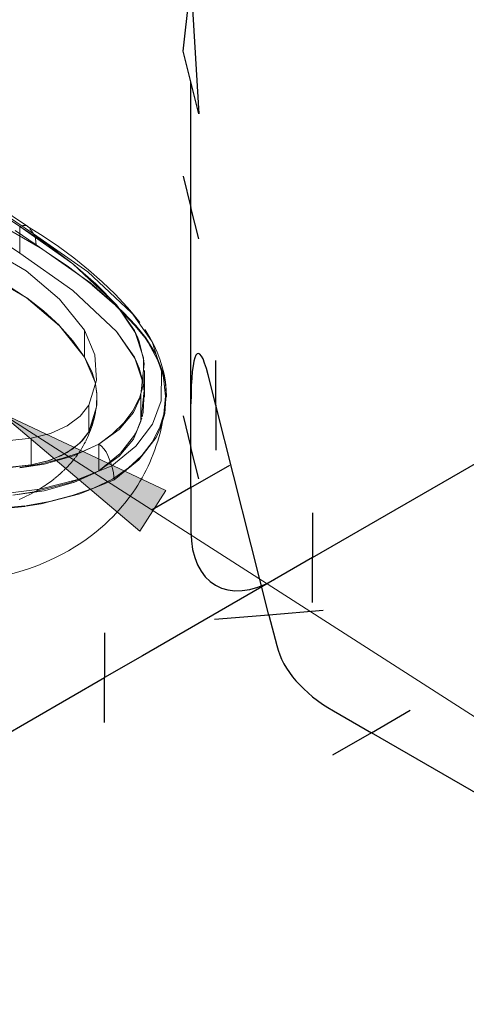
# Model space of a CAD drawing. Header units: inches. Extents: x -332 to 1204, y -60 to 270.
# Tile 65 of 91: x 473 to 487, y -39 to -6. Entities that reach past the tile are written whole.
import ezdxf

# ---------------------------------------------------------------- set-up
doc = ezdxf.new("R2010")
doc.units = ezdxf.units.IN
doc.header["$MEASUREMENT"] = 0
for name, color, linetype, lineweight in [('P-PIPE', 3, 'Continuous', 30), ('P-SANR-FIXT', 6, 'Continuous', 9), ('P-SANR-FIXT-IDEN', 2, 'Continuous', 9)]:
    doc.layers.add(name, color=color, linetype=linetype, lineweight=lineweight)

# ---------------------------------------------------------------- blocks, each defined once
blk = doc.blocks.new('Water Closet-Wall Mounted-Sloan-Valve-WETS-24501201 - WETS-2450_1201-2933277-WASTE AND VENT RISER DIAGRAM')
at = {"layer": 'P-SANR-FIXT'}
for p, q in [((-143.232, -13.142), (-152.244, -7.066)), ((-143.232, -13.142), (-152.244, -7.066)), ((-142.973, -13.139), (-151.988, -7.06)), ((-151.805, -7.295), (-142.788, -13.375)), ((-152.06, -8.064), (-143.232, -14.016)), ((-152.06, -8.064), (-143.232, -14.016)), ((-141.497, -14.36), (-143.232, -13.142)), ((-143.232, -13.142), (-143.232, -14.016)), ((-143.232, -13.142), (-143.232, -14.016)), ((-142.973, -13.139), (-142.98, -13.134)), ((-142.925, -13.185), (-142.972, -13.139)), ((-142.856, -13.28), (-142.907, -13.211)), ((-143.53, -13.279), (-142.575, -13.837)), ((-142.698, -13.739), (-143.394, -13.27)), ((-142.788, -13.375), (-142.853, -13.285)), ((-142.738, -13.481), (-142.783, -13.383)), ((-140.068, -15.703), (-141.497, -14.36)), ((-140.867, -15.057), (-140.14, -15.695)), ((-143.008, -15.477), (-143.047, -15.449)), ((-140.103, -15.731), (-139.917, -15.911)), ((-139.901, -15.927), (-139.453, -16.396)), ((-139.432, -16.384), (-139.863, -15.933)), ((-139.576, -15.966), (-139.539, -16.006)), ((-139.308, -16.282), (-139.476, -16.064)), ((-139.453, -16.396), (-139.142, -16.779)), ((-139.11, -16.781), (-139.432, -16.384)), ((-141.122, -16.54), (-141.122, -17.414)), ((-140.068, -16.576), (-139.453, -17.469)), ((-139.323, -16.903), (-139.366, -16.791)), ((-139.17, -17.543), (-139.323, -16.903)), ((-138.789, -17.303), (-139.106, -16.787)), ((-140.774, -18.219), (-141.123, -17.414)), ((-138.551, -17.906), (-138.789, -17.303)), ((-139.323, -17.777), (-139.193, -18.261)), ((-139.152, -18.728), (-139.152, -17.854)), ((-138.506, -18.085), (-138.549, -17.913)), ((-140.756, -18.299), (-140.799, -18.129)), ((-140.756, -18.299), (-140.774, -18.219)), ((-140.713, -18.606), (-140.756, -18.299)), ((-139.32, -18.764), (-139.198, -18.35)), ((-139.192, -18.266), (-139.178, -18.356)), ((-139.178, -18.359), (-139.161, -18.507)), ((-138.488, -18.172), (-138.506, -18.085)), ((-140.723, -19.033), (-140.712, -18.624)), ((-139.3, -18.761), (-139.268, -18.638)), ((-139.161, -18.512), (-139.268, -19.511)), ((-139.268, -19.511), (-139.268, -18.638)), ((-139.158, -18.551), (-139.198, -19.224)), ((-138.485, -19.268), (-138.437, -18.612)), ((-140.978, -18.99), (-140.978, -19.864)), ((-140.978, -19.864), (-140.725, -19.048)), ((-139.198, -19.224), (-139.232, -19.375)), ((-138.521, -19.289), (-138.658, -19.741)), ((-138.627, -19.748), (-138.485, -19.268)), ((-139.268, -19.511), (-139.515, -20.109)), ((-139.243, -19.416), (-139.365, -19.744)), ((-141.181, -20.147), (-140.979, -19.864)), ((-139.483, -19.969), (-139.942, -20.563)), ((-138.658, -19.741), (-138.664, -19.755)), ((-142.861, -20.95), (-142.861, -20.077)), ((-140.649, -20.359), (-140.649, -20.268)), ((-139.515, -20.109), (-139.983, -20.662)), ((-141.321, -20.579), (-141.301, -20.55)), ((-141.202, -20.395), (-141.162, -20.328)), ((-140.649, -21.141), (-140.649, -20.372)), ((-139.952, -20.573), (-140.648, -21.14)), ((-141.479, -20.788), (-141.447, -20.747)), ((-141.442, -20.742), (-141.432, -20.729)), ((-141.805, -21.14), (-141.746, -21.082)), ((-140.795, -21.223), (-141.47, -21.522)), ((-141.426, -21.472), (-140.649, -21.141)), ((-142.096, -21.394), (-141.998, -21.314)), ((-142.579, -21.731), (-142.445, -21.647)), ((-143.259, -22.081), (-143.079, -22)), ((-143.892, -22.39), (-143.059, -22.308)), ((-143.07, -22.29), (-143.856, -22.369))]:
    blk.add_line(p, q, dxfattribs=at)
for points in [[(-142.98, -13.134, 0), (-142.981, -13.133, 0), (-143.055, -13.108, 0), (-143.14, -13.111, 0), (-143.232, -13.142, 0)], [(-140.068, -15.703, 0), (-140.742, -15.017, 0), (-141.497, -14.36, 0), (-142.328, -13.734, 0), (-143.232, -13.142, 0)], [(-139.716, -15.779, 0), (-140.114, -15.36, 0), (-140.539, -14.953, 0), (-140.991, -14.556, 0), (-141.469, -14.171, 0), (-141.973, -13.798, 0), (-142.5, -13.438, 0), (-142.98, -13.134, 0)], [(-145.827, -13.266, 0), (-144.308, -13.844, 0), (-143.026, -14.59, 0)], [(-142.788, -13.375, 0), (-141.007, -14.626, 0), (-139.579, -15.962, 0)], [(-142.698, -13.739, 0), (-142.721, -13.54, 0), (-142.738, -13.481, 0)], [(-139.876, -15.92, 0), (-140.908, -14.997, 0), (-142.698, -13.739, 0)], [(-142.575, -13.837, 0), (-141.686, -14.43, 0), (-140.87, -15.054, 0)], [(-143.026, -15.463, 0), (-144.308, -14.718, 0), (-145.827, -14.14, 0)], [(-143.232, -14.016, 0), (-141.497, -15.233, 0), (-140.068, -16.576, 0)], [(-143.232, -14.016, 0), (-141.497, -15.233, 0), (-140.068, -16.576, 0)], [(-143.047, -15.449, 0), (-143.651, -15.061, 0), (-144.296, -14.723, 0)], [(-143.026, -14.59, 0), (-141.934, -15.519, 0), (-141.122, -16.54, 0)], [(-141.122, -17.414, 0), (-141.934, -16.393, 0), (-143.026, -15.463, 0)], [(-141.942, -16.385, 0), (-142.461, -15.903, 0), (-143.008, -15.477, 0)], [(-139.366, -16.791, 0), (-139.432, -16.639, 0), (-140.068, -15.703, 0)], [(-139.198, -18.35, 0), (-139.184, -17.44, 0), (-139.478, -16.546, 0), (-140.068, -15.703, 0)], [(-139.476, -16.064, 0), (-139.629, -15.877, 0), (-139.716, -15.779, 0)], [(-139.539, -16.006, 0), (-138.905, -16.913, 0), (-138.59, -17.873, 0), (-138.605, -18.851, 0)], [(-141.122, -17.414, 0), (-141.495, -16.889, 0), (-141.934, -16.393, 0)], [(-141.123, -16.54, 0), (-140.774, -17.345, 0), (-140.725, -18.174, 0), (-140.978, -18.99, 0)], [(-140.068, -16.576, 0), (-139.478, -17.42, 0), (-139.192, -18.267, 0)], [(-138.435, -18.733, 0), (-138.443, -18.48, 0), (-138.469, -18.228, 0), (-138.512, -17.978, 0), (-138.571, -17.732, 0), (-138.647, -17.49, 0), (-138.739, -17.252, 0), (-138.845, -17.02, 0), (-138.966, -16.794, 0), (-139.1, -16.574, 0), (-139.139, -16.516, 0)], [(-139.133, -16.791, 0), (-139.03, -16.941, 0), (-138.722, -17.511, 0), (-138.577, -17.917, 0)], [(-140.799, -18.129, 0), (-140.879, -17.892, 0), (-141.122, -17.414, 0)], [(-139.453, -17.469, 0), (-139.432, -17.513, 0), (-139.323, -17.777, 0)], [(-139.268, -18.638, 0), (-139.161, -17.633, 0), (-139.169, -17.556, 0)], [(-138.575, -17.925, 0), (-138.533, -18.098, 0), (-138.465, -18.693, 0), (-138.521, -19.289, 0)], [(-140.711, -18.64, 0), (-140.741, -18.384, 0), (-140.756, -18.299, 0)], [(-139.191, -18.274, 0), (-139.184, -18.314, 0), (-139.158, -18.551, 0)], [(-138.437, -18.612, 0), (-138.469, -18.277, 0), (-138.488, -18.172, 0)], [(-140.718, -19.001, 0), (-140.71, -18.882, 0), (-140.711, -18.64, 0)], [(-140.979, -18.99, 0), (-141.259, -19.355, 0), (-141.684, -19.669, 0), (-142.229, -19.915, 0), (-142.861, -20.076, 0)], [(-140.648, -20.268, 0), (-139.983, -19.788, 0), (-139.515, -19.236, 0), (-139.303, -18.773, 0)], [(-140.648, -20.266, 0), (-140.201, -19.93, 0), (-139.826, -19.565, 0), (-139.532, -19.176, 0), (-139.324, -18.774, 0)], [(-138.605, -18.851, 0), (-138.888, -19.618, 0), (-139.436, -20.336, 0), (-140.226, -20.975, 0)], [(-140.979, -19.864, 0), (-140.788, -19.379, 0), (-140.722, -19.033, 0)], [(-140.951, -19.892, 0), (-140.919, -19.81, 0), (-140.888, -19.724, 0), (-140.858, -19.634, 0), (-140.83, -19.54, 0), (-140.802, -19.44, 0), (-140.776, -19.334, 0), (-140.756, -19.244, 0)], [(-138.488, -19.081, 0), (-138.515, -19.279, 0), (-138.547, -19.468, 0), (-138.583, -19.648, 0), (-138.594, -19.7, 0)], [(-142.86, -20.077, 0), (-144.275, -20.223, 0), (-145.71, -20.195, 0), (-147.104, -19.993, 0)], [(-142.861, -20.95, 0), (-142.229, -20.789, 0), (-141.684, -20.543, 0), (-141.259, -20.229, 0), (-140.979, -19.864, 0)], [(-141.017, -20.046, 0), (-140.983, -19.97, 0), (-140.951, -19.892, 0)], [(-138.594, -19.7, 0), (-138.632, -19.862, 0), (-138.674, -20.018, 0), (-138.718, -20.17, 0), (-138.765, -20.317, 0), (-138.814, -20.459, 0), (-138.866, -20.598, 0), (-138.921, -20.733, 0), (-138.978, -20.866, 0), (-139.037, -20.995, 0), (-139.099, -21.122, 0), (-139.164, -21.246, 0), (-139.231, -21.369, 0), (-139.3, -21.489, 0), (-139.373, -21.609, 0), (-139.448, -21.727, 0), (-139.527, -21.844, 0), (-139.609, -21.96, 0), (-139.695, -22.075, 0), (-139.785, -22.19, 0), (-139.879, -22.304, 0), (-139.978, -22.419, 0), (-140.082, -22.533, 0), (-140.191, -22.647, 0), (-140.306, -22.761, 0), (-140.427, -22.875, 0), (-140.428, -22.876, 0)], [(-140.141, -21.434, 0), (-139.334, -20.783, 0), (-138.774, -20.051, 0), (-138.633, -19.761, 0)], [(-139.373, -19.761, 0), (-139.452, -19.916, 0), (-139.476, -19.957, 0)], [(-138.666, -19.76, 0), (-138.904, -20.208, 0), (-139.24, -20.641, 0)], [(-143.237, -21.044, 0), (-142.436, -20.922, 0), (-141.479, -20.652, 0), (-140.649, -20.268, 0)], [(-143.235, -21.032, 0), (-142.539, -20.912, 0), (-141.865, -20.742, 0), (-141.232, -20.526, 0), (-140.649, -20.267, 0)], [(-142.861, -20.95, 0), (-142.349, -20.828, 0), (-141.888, -20.65, 0), (-141.499, -20.425, 0), (-141.191, -20.159, 0)], [(-141.162, -20.328, 0), (-141.124, -20.26, 0), (-141.087, -20.19, 0)], [(-141.078, -20.172, 0), (-141.051, -20.119, 0), (-141.02, -20.053, 0)], [(-140.648, -20.268, 0), (-140.562, -20.334, 0), (-140.48, -20.422, 0), (-140.411, -20.525, 0), (-140.357, -20.638, 0)], [(-141.413, -20.704, 0), (-141.381, -20.662, 0), (-141.332, -20.595, 0)], [(-141.287, -20.528, 0), (-141.243, -20.462, 0), (-141.202, -20.395, 0)], [(-140.357, -20.638, 0), (-140.292, -20.806, 0), (-140.226, -20.975, 0)], [(-147.104, -20.867, 0), (-145.71, -21.069, 0), (-144.275, -21.097, 0), (-142.86, -20.951, 0)], [(-147.104, -20.868, 0), (-146.276, -21.008, 0), (-145.424, -21.088, 0), (-144.561, -21.106, 0), (-143.701, -21.06, 0), (-142.861, -20.95, 0)], [(-139.248, -20.651, 0), (-139.672, -21.049, 0), (-140.195, -21.411, 0), (-140.818, -21.709, 0), (-141.517, -21.955, 0), (-142.265, -22.148, 0), (-143.041, -22.286, 0)], [(-141.746, -21.082, 0), (-141.674, -21.009, 0), (-141.607, -20.937, 0), (-141.545, -20.866, 0), (-141.487, -20.797, 0)], [(-139.983, -20.662, 0), (-140.648, -21.141, 0), (-140.787, -21.218, 0)], [(-140.226, -20.975, 0), (-141.332, -21.431, 0), (-142.576, -21.747, 0), (-143.905, -21.911, 0)], [(-141.993, -21.31, 0), (-141.907, -21.235, 0), (-141.823, -21.158, 0)], [(-140.226, -20.975, 0), (-140.162, -21.211, 0), (-140.141, -21.434, 0)], [(-141.479, -21.526, 0), (-142.436, -21.796, 0), (-143.471, -21.938, 0)], [(-143.465, -21.935, 0), (-142.771, -21.832, 0), (-141.649, -21.549, 0), (-141.431, -21.474, 0)], [(-143.039, -22.305, 0), (-142.536, -22.224, 0), (-141.268, -21.9, 0), (-140.141, -21.434, 0)], [(-142.436, -21.64, 0), (-142.319, -21.561, 0), (-142.203, -21.477, 0), (-142.108, -21.403, 0)], [(-143.068, -21.995, 0), (-142.892, -21.908, 0), (-142.769, -21.842, 0)], [(-142.769, -21.842, 0), (-142.731, -21.821, 0), (-142.582, -21.733, 0)], [(-146.68, -24.677, 0), (-146.181, -24.736, 0), (-145.698, -24.764, 0), (-145.236, -24.763, 0), (-144.796, -24.737, 0), (-144.379, -24.69, 0), (-143.986, -24.625, 0), (-143.617, -24.545, 0), (-143.271, -24.453, 0), (-142.949, -24.351, 0), (-142.649, -24.242, 0), (-142.369, -24.127, 0), (-142.109, -24.007, 0), (-141.868, -23.885, 0), (-141.644, -23.762, 0), (-141.435, -23.637, 0), (-141.241, -23.512, 0), (-141.06, -23.387, 0), (-140.892, -23.264, 0), (-140.736, -23.141, 0), (-140.589, -23.019, 0), (-140.452, -22.898, 0), (-140.428, -22.876, 0)]]:
    blk.add_polyline3d(points, dxfattribs=at)
blk = doc.blocks.new('Tee Sanitary - PVC - Sch 40 - DWV - Standard _WASTE_-3223469-WASTE AND VENT RISER DIAGRAM')
at = {"layer": 'P-PIPE', "color": 203}
for p, q in [((-175.396, -8.149), (-174.123, -8.884)), ((-174.123, -10.313), (-174.123, -8.884)), ((-172.851, -9.619), (-174.123, -8.884)), ((-174.123, -15.314), (-174.123, -10.313)), ((-170.146, -14.446), (-170.146, -12.977)), ((-170.146, -14.446), (-171.383, -13.732)), ((-170.146, -14.446), (-170.146, -15.916)), ((-174.123, -16.743), (-174.123, -15.314)), ((-175.396, -16.008), (-174.123, -16.743)), ((-172.851, -17.477), (-174.123, -16.743))]:
    blk.add_line(p, q, dxfattribs=at)
blk.add_ellipse((-171.383, -16.896), major_axis=(-1.938, 3.356), ratio=0.57735, start_param=5.497787, end_param=7.068583, dxfattribs=at)
blk = doc.blocks.new('Bend - PVC - Sch 40 - DWV - Standard _WASTE_-3225071-WASTE AND VENT RISER DIAGRAM')
at = {"layer": 'P-PIPE', "color": 203}
for p, q in [((-133.293, -25.714), (-135.074, -25.865)), ((-135.074, -25.865), (-136.855, -26.015)), ((-135.074, -25.865), (-134.82, -26.865)), ((-132.956, -29.008), (-131.719, -29.722)), ((-131.719, -29.722), (-130.446, -28.987)), ((-131.719, -29.722), (-132.992, -30.457))]:
    blk.add_line(p, q, dxfattribs=at)
blk.add_ellipse((-128.289, -26.313), major_axis=(6.601, 0), ratio=0.57735, start_param=3.286882, end_param=3.926991, dxfattribs=at)
blk = doc.blocks.new('Tee Sanitary - PVC - Sch 40 - DWV - Standard _WASTE_-V24-WASTE AND VENT RISER DIAGRAM')
at = {"layer": 'P-PIPE', "color": 203}
for p, q in [((-137.89, -11.487), (-137.629, -12.515)), ((-137.629, -13.944), (-137.629, -12.515)), ((-137.369, -13.544), (-137.629, -12.515)), ((-137.629, -18.945), (-137.629, -13.944)), ((-136.815, -18.995), (-136.815, -17.525)), ((-136.815, -18.995), (-137.068, -17.995)), ((-137.629, -20.374), (-137.629, -18.945)), ((-136.815, -18.995), (-136.815, -20.464)), ((-137.89, -19.346), (-137.629, -20.374)), ((-137.369, -21.402), (-137.629, -20.374))]:
    blk.add_line(p, q, dxfattribs=at)
blk.add_ellipse((-137.068, -21.159), major_axis=(-0.326, 3.861), ratio=0.118212, start_param=5.662704, end_param=7.2335, dxfattribs=at)
blk = doc.blocks.new('Reducer - PVC - Sch 40 - DWV - Standard _WASTE_-V31-WASTE AND VENT RISER DIAGRAM')
at = {"layer": 'P-PIPE', "color": 203}
for p, q in [((-137.739, -4.709), (-137.629, -5.143)), ((-137.89, -7.393), (-137.629, -5.143)), ((-137.629, -5.143), (-137.369, -9.449)), ((-137.629, -5.143), (-137.519, -5.577)), ((-137.369, -9.449), (-137.89, -7.393))]:
    blk.add_line(p, q, dxfattribs=at)

msp = doc.modelspace()

# ---------------------------------------------------------------- hatches: boundary and pattern name
at = {"layer": 'P-SANR-FIXT-IDEN'}
msp.add_hatch(color=256, dxfattribs=at).paths.add_polyline_path([(471.87, -19.211), (476.495, -23.114), (477.347, -21.784)])

# ---------------------------------------------------------------- linework, layer by layer
at = {"layer": 'P-PIPE', "color": 203}
for p, q in [((478.171, -12.515), (478.171, -8.421)), ((480.727, -25.865), (478.985, -18.995)), ((482.149, -23.984), (490.183, -19.345)), ((478.171, -21.688), (478.171, -20.374)), ((456.803, -38.617), (475.343, -27.913)), ((488.368, -32.197), (484.081, -29.722))]:
    msp.add_line(p, q, dxfattribs=at)
at = {"layer": 'P-SANR-FIXT-IDEN'}
for p, q in [((471.87, -19.211), (476.495, -23.114)), ((477.347, -21.784), (471.87, -19.211)), ((471.87, -19.211), (499.933, -37.2)), ((476.495, -23.114), (477.347, -21.784))]:
    msp.add_line(p, q, dxfattribs=at)

# ---------------------------------------------------------------- block references
at = {"layer": 'P-PIPE', "color": 203}
for name in ['Reducer - PVC - Sch 40 - DWV - Standard _WASTE_-V31-WASTE AND VENT RISER DIAGRAM', 'Tee Sanitary - PVC - Sch 40 - DWV - Standard _WASTE_-V24-WASTE AND VENT RISER DIAGRAM', 'Bend - PVC - Sch 40 - DWV - Standard _WASTE_-3225071-WASTE AND VENT RISER DIAGRAM']:
    msp.add_blockref(name, (615.8, 0), dxfattribs=at)
at = {"layer": 'P-PIPE', "color": 203, "rotation": 120.0000000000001}
msp.add_blockref('Tee Sanitary - PVC - Sch 40 - DWV - Standard _WASTE_-3223469-WASTE AND VENT RISER DIAGRAM', (380.587, 118.44), dxfattribs=at)
at = {"layer": 'P-SANR-FIXT'}
msp.add_blockref('Water Closet-Wall Mounted-Sloan-Valve-WETS-24501201 - WETS-2450_1201-2933277-WASTE AND VENT RISER DIAGRAM', (615.8, 0), dxfattribs=at)

doc.saveas('drawing.dxf')
